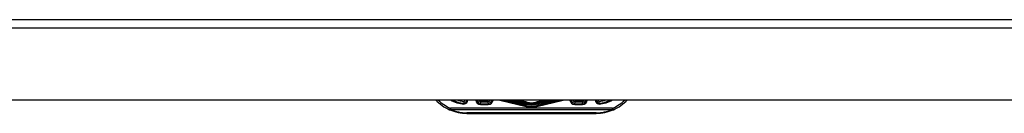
# Model space of a CAD drawing. Header units: inches. Extents: x 14 to 456, y 41 to 215.
# Tile 107 of 154: x 25.21 to 36.63, y 213.36 to 214.45. Entities that reach past the tile are written whole.
import ezdxf

# ---------------------------------------------------------------- set-up
doc = ezdxf.new("R2010")
doc.units = ezdxf.units.IN
doc.header["$MEASUREMENT"] = 0
doc.layers.add('Visible Edges(ANSI)', color=7, linetype='Continuous', lineweight=25)
doc.layers.add('Visible Tangent Edges(ANSI)', color=7, linetype='Continuous', lineweight=25)

msp = doc.modelspace()

# ---------------------------------------------------------------- linework, layer by layer
at = {"layer": 'Visible Edges(ANSI)'}
for p, q in [((13.895, 214.447), (61.5, 214.447)), ((61.5, 213.513), (13.895, 213.513)), ((31.088, 213.445), (30.814, 213.513)), ((30.821, 213.513), (31.087, 213.446)), ((31.093, 213.47), (30.921, 213.513)), ((31.373, 213.513), (31.201, 213.47)), ((31.481, 213.513), (31.207, 213.445)), ((31.208, 213.446), (31.474, 213.513)), ((30.646, 213.476), (30.557, 213.476)), ((31.738, 213.476), (31.648, 213.476)), ((30.397, 213.358), (31.897, 213.358))]:
    msp.add_line(p, q, dxfattribs=at)
at = {"layer": 'Visible Edges(ANSI)', "flags": 128}
for points in [[(30.363, 213.496), (30.363, 213.494), (30.363, 213.493), (30.363, 213.492), (30.363, 213.491), (30.363, 213.489), (30.363, 213.488), (30.363, 213.487), (30.363, 213.486), (30.363, 213.485), (30.363, 213.484), (30.363, 213.483), (30.363, 213.482), (30.363, 213.481), (30.363, 213.48), (30.363, 213.479), (30.363, 213.479), (30.363, 213.478), (30.363, 213.477), (30.363, 213.477), (30.363, 213.477), (30.363, 213.476), (30.363, 213.476), (30.363, 213.476), (30.363, 213.476)], [(31.931, 213.476), (31.931, 213.476), (31.931, 213.476), (31.931, 213.476), (31.931, 213.477), (31.931, 213.477), (31.931, 213.477), (31.931, 213.478), (31.931, 213.479), (31.931, 213.479), (31.931, 213.48), (31.931, 213.481), (31.931, 213.482), (31.931, 213.483), (31.931, 213.484), (31.931, 213.485), (31.931, 213.486), (31.931, 213.487), (31.931, 213.488), (31.931, 213.489), (31.931, 213.491), (31.931, 213.492), (31.931, 213.493), (31.931, 213.494), (31.931, 213.496)], [(30.363, 213.466), (30.363, 213.467), (30.363, 213.467), (30.363, 213.468), (30.363, 213.469), (30.363, 213.469), (30.363, 213.47), (30.363, 213.47), (30.364, 213.471), (30.364, 213.471), (30.364, 213.472), (30.364, 213.472), (30.364, 213.473), (30.364, 213.473), (30.364, 213.474), (30.364, 213.474), (30.364, 213.475), (30.363, 213.475), (30.363, 213.475), (30.363, 213.475), (30.363, 213.476), (30.363, 213.476), (30.363, 213.476), (30.363, 213.476), (30.363, 213.476)], [(31.931, 213.466), (31.931, 213.467), (31.931, 213.467), (31.931, 213.468), (31.931, 213.469), (31.931, 213.469), (31.931, 213.47), (31.931, 213.47), (31.931, 213.471), (31.931, 213.471), (31.931, 213.472), (31.931, 213.472), (31.931, 213.473), (31.931, 213.473), (31.931, 213.474), (31.931, 213.474), (31.931, 213.475), (31.931, 213.475), (31.931, 213.475), (31.931, 213.475), (31.931, 213.476), (31.931, 213.476), (31.931, 213.476), (31.931, 213.476), (31.931, 213.476)]]:
    msp.add_lwpolyline(points, dxfattribs=at)
at = {"layer": 'Visible Edges(ANSI)'}
for centre, radius, start, end in [((30.397, 213.858), 0.5, 223.551, 246.5561), ((30.397, 213.858), 0.383, 243.9747, 264.9569), ((30.36, 213.515), 0.0394, 275.3938, 357.3708), ((30.557, 213.515), 0.0394, 182.8832, 270), ((30.646, 213.515), 0.0394, 270, 357.1168), ((31.648, 213.515), 0.0394, 182.8832, 270), ((31.738, 213.515), 0.0394, 270, 357.1168), ((31.935, 213.515), 0.0394, 182.6292, 264.6062), ((31.897, 213.858), 0.383, 275.0431, 296.0253), ((31.897, 213.858), 0.5, 293.4439, 316.449), ((30.397, 213.858), 0.5, 246.5561, 270), ((31.147, 213.684), 0.246, 255.776, 284.224), ((31.147, 213.684), 0.246, 256.0291, 283.9709), ((31.147, 213.684), 0.221, 255.776, 284.224), ((31.897, 213.858), 0.5, 270, 293.4439)]:
    msp.add_arc(centre, radius, start, end, dxfattribs=at)
at = {"layer": 'Visible Tangent Edges(ANSI)'}
for p, q in [((61.5, 214.348), (13.895, 214.348)), ((30.646, 213.496), (30.557, 213.496)), ((30.557, 213.496), (30.557, 213.476)), ((30.646, 213.476), (30.646, 213.496)), ((30.781, 213.513), (31.086, 213.437)), ((31.088, 213.45), (30.837, 213.513)), ((30.901, 213.513), (31.092, 213.465)), ((31.093, 213.47), (30.924, 213.513)), ((30.972, 213.513), (31.096, 213.482)), ((31.098, 213.488), (30.997, 213.513)), ((31.298, 213.513), (31.197, 213.488)), ((31.198, 213.482), (31.323, 213.513)), ((31.37, 213.513), (31.201, 213.47)), ((31.203, 213.465), (31.393, 213.513)), ((31.458, 213.513), (31.207, 213.45)), ((31.209, 213.437), (31.513, 213.513)), ((31.648, 213.496), (31.648, 213.476)), ((31.738, 213.496), (31.648, 213.496)), ((31.738, 213.496), (31.738, 213.476)), ((30.198, 213.399), (30.206, 213.417)), ((32.088, 213.417), (30.206, 213.417)), ((30.206, 213.417), (30.206, 213.403)), ((30.206, 213.403), (32.088, 213.403)), ((30.557, 213.46), (30.557, 213.476)), ((30.557, 213.46), (30.646, 213.46)), ((30.646, 213.476), (30.646, 213.46)), ((31.088, 213.445), (31.086, 213.437)), ((31.087, 213.446), (31.088, 213.45)), ((31.088, 213.445), (31.088, 213.446)), ((31.093, 213.47), (31.092, 213.465)), ((31.096, 213.482), (31.093, 213.47)), ((31.093, 213.47), (31.093, 213.47)), ((31.096, 213.482), (31.098, 213.488)), ((31.198, 213.482), (31.197, 213.488)), ((31.198, 213.482), (31.201, 213.47)), ((31.201, 213.47), (31.201, 213.47)), ((31.201, 213.47), (31.203, 213.465)), ((31.207, 213.445), (31.206, 213.446)), ((31.208, 213.446), (31.207, 213.45)), ((31.207, 213.445), (31.209, 213.437)), ((31.648, 213.46), (31.648, 213.476)), ((31.648, 213.46), (31.738, 213.46)), ((31.738, 213.46), (31.738, 213.476)), ((32.088, 213.417), (32.096, 213.399)), ((32.088, 213.403), (32.088, 213.417)), ((30.397, 213.358), (30.397, 213.364)), ((31.897, 213.364), (30.397, 213.364)), ((31.897, 213.358), (31.897, 213.364))]:
    msp.add_line(p, q, dxfattribs=at)
for centre, radius, start, end in [((30.397, 213.858), 0.48, 225.8269, 246.5561), ((30.397, 213.858), 0.393, 241.1764, 265.0813), ((30.397, 213.858), 0.364, 251.305, 264.628), ((30.36, 213.515), 0.0197, 279.8056, 354.736), ((30.36, 213.515), 0.0492, 274.296, 357.8969), ((30.557, 213.515), 0.0551, 182.059, 270), ((30.557, 213.515), 0.0197, 185.7737, 270), ((30.646, 213.515), 0.0551, 270, 357.941), ((30.646, 213.515), 0.0197, 270, 354.2263), ((31.648, 213.515), 0.0551, 182.059, 270), ((31.648, 213.515), 0.0197, 185.7737, 270), ((31.738, 213.515), 0.0551, 270, 357.941), ((31.738, 213.515), 0.0197, 270, 354.2263), ((31.935, 213.515), 0.0492, 182.1031, 265.704), ((31.935, 213.515), 0.0197, 185.264, 260.1944), ((31.897, 213.858), 0.393, 274.9187, 298.8236), ((31.897, 213.858), 0.364, 275.372, 288.695), ((31.897, 213.858), 0.48, 293.4439, 314.1731), ((30.397, 213.844), 0.48, 246.5561, 270), ((31.147, 213.684), 0.254, 256.0291, 283.9709), ((31.147, 213.684), 0.242, 255.776, 284.224), ((31.147, 213.684), 0.226, 255.776, 284.224), ((31.147, 213.684), 0.22, 255.776, 284.224), ((31.147, 213.684), 0.208, 255.776, 284.224), ((31.147, 213.684), 0.202, 255.776, 284.224), ((31.897, 213.844), 0.48, 270, 293.4439)]:
    msp.add_arc(centre, radius, start, end, dxfattribs=at)
for centre, major_axis, start_param, end_param in [((30.206, 213.417), (-0.0078, -0.0181), 0, 0.864875), ((32.088, 213.417), (0.0078, -0.0181), 5.41831, 6.283185)]:
    msp.add_ellipse(centre, major_axis=major_axis, ratio=0.369668, start_param=start_param, end_param=end_param, dxfattribs=at)

doc.saveas('drawing.dxf')
